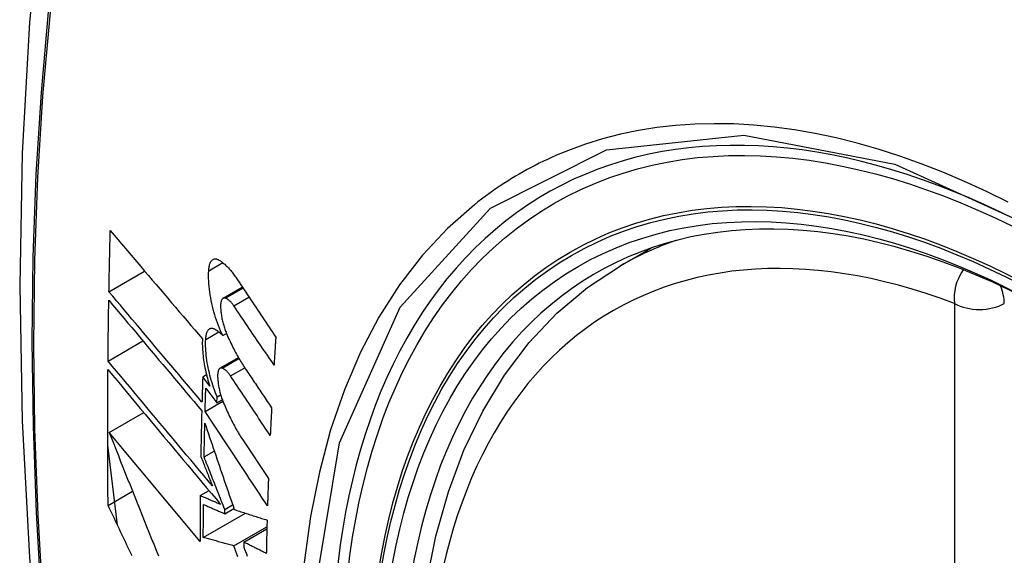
# Model space of a CAD drawing. Header units: inches. Extents: x 326.8 to 385.5, y 123.9 to 183.2.
# Tile 43 of 68: x 329.269 to 329.599, y 174.814 to 174.994. Entities that reach past the tile are written whole.
import ezdxf

# ---------------------------------------------------------------- set-up
doc = ezdxf.new("R2010")
doc.units = ezdxf.units.IN
doc.header["$MEASUREMENT"] = 0
doc.layers.add('Visible Edges(ANSI)', color=7, linetype='Continuous', lineweight=25)
doc.layers.add('Visible Tangent Edges(ANSI)', color=7, linetype='Continuous', lineweight=25)

msp = doc.modelspace()

# ---------------------------------------------------------------- linework, layer by layer
at = {"layer": 'Visible Edges(ANSI)'}
for p, q in [((329.47069, 174.91138), (329.48096, 174.91731)), ((329.29919, 174.90268), (329.31115, 174.90959)), ((329.33745, 174.90047), (329.34389, 174.90418)), ((329.33732, 174.88796), (329.33858, 174.88869)), ((329.29887, 174.87943), (329.31057, 174.88619)), ((329.33641, 174.87701), (329.34258, 174.88057)), ((329.33062, 174.87419), (329.33187, 174.87491)), ((329.33299, 174.87101), (329.33062, 174.87419)), ((329.33165, 174.87039), (329.33535, 174.86543)), ((329.33142, 174.86253), (329.33737, 174.86596)), ((329.33535, 174.86543), (329.33542, 174.86744)), ((329.33535, 174.86543), (329.33717, 174.86648)), ((329.33542, 174.86744), (329.33663, 174.86814)), ((329.29924, 174.85552), (329.31083, 174.86221)), ((329.32972, 174.81897), (329.29924, 174.85552)), ((329.34401, 174.85308), (329.35265, 174.84006)), ((329.30205, 174.82439), (329.29876, 174.85128)), ((329.33108, 174.84731), (329.33449, 174.84927)), ((329.29888, 174.83107), (329.30708, 174.8358)), ((329.3298, 174.83432), (329.33273, 174.83601)), ((329.33798, 174.82827), (329.34106, 174.83005)), ((329.33798, 174.82827), (329.338, 174.82971)), ((329.338, 174.82971), (329.34065, 174.83124)), ((329.33082, 174.82031), (329.34493, 174.82846)), ((329.34109, 174.81747), (329.35213, 174.82384)), ((329.34437, 174.81875), (329.35212, 174.82322)), ((329.34437, 174.81875), (329.34435, 174.8171))]:
    msp.add_line(p, q, dxfattribs=at)
at = {"layer": 'Visible Edges(ANSI)', "flags": 128}
for points in [[(329.3233, 175.23676), (329.31046, 175.1987), (329.2994, 175.15952), (329.2901, 175.11928), (329.28254, 175.07806), (329.2767, 175.03593), (329.27255, 174.99293), (329.27008, 174.94913), (329.26926, 174.90461), (329.27007, 174.85941), (329.2725, 174.8136), (329.27652, 174.76725), (329.28212, 174.72041), (329.28926, 174.67316), (329.29795, 174.62556), (329.30814, 174.57769), (329.31981, 174.5296)], [(329.29919, 174.90268), (329.2992, 174.90354), (329.29922, 174.90439), (329.29924, 174.90524), (329.29925, 174.90609), (329.29927, 174.90694), (329.29929, 174.90779), (329.2993, 174.90865), (329.29932, 174.9095), (329.29934, 174.91035), (329.29936, 174.9112), (329.29938, 174.91206), (329.29939, 174.91291), (329.29941, 174.91376), (329.29943, 174.91462), (329.29945, 174.91547), (329.29947, 174.91632), (329.29949, 174.91718), (329.29951, 174.91803), (329.29953, 174.91888), (329.29955, 174.91974), (329.29957, 174.92059), (329.29959, 174.92144), (329.29962, 174.9223), (329.29964, 174.92315)], [(329.29964, 174.92315), (329.3009, 174.92166), (329.30216, 174.92017), (329.30344, 174.91867), (329.30471, 174.91717), (329.30599, 174.91566), (329.30727, 174.91416), (329.30855, 174.91264), (329.30984, 174.91113), (329.31113, 174.90961), (329.31242, 174.9081), (329.31371, 174.90658), (329.315, 174.90506), (329.3163, 174.90354), (329.31759, 174.90202), (329.31889, 174.9005), (329.32018, 174.89898), (329.32148, 174.89746), (329.32277, 174.89594), (329.32407, 174.89442), (329.32536, 174.89291), (329.32665, 174.8914), (329.32794, 174.88989), (329.32923, 174.88839), (329.33051, 174.88688)], [(329.33262, 174.90972), (329.33264, 174.9101), (329.33268, 174.91046), (329.33273, 174.91081), (329.33279, 174.91114), (329.33286, 174.91146), (329.33294, 174.91175), (329.33303, 174.91203), (329.33314, 174.91229), (329.33325, 174.91253), (329.33337, 174.91274), (329.3335, 174.91294), (329.33364, 174.91311), (329.33379, 174.91326), (329.33394, 174.91339), (329.3341, 174.9135), (329.33427, 174.91358), (329.33445, 174.91364), (329.33463, 174.91367), (329.33482, 174.91369), (329.33501, 174.91368), (329.3352, 174.91365), (329.3354, 174.91359), (329.33561, 174.91352), (329.33581, 174.91342)], [(329.33581, 174.91342), (329.33605, 174.91328), (329.3363, 174.91314), (329.33654, 174.91299), (329.33679, 174.91282), (329.33703, 174.91265), (329.33728, 174.91246), (329.33752, 174.91227), (329.33777, 174.91206), (329.33802, 174.91185), (329.33826, 174.91162), (329.33851, 174.91139), (329.33876, 174.91114), (329.339, 174.91089), (329.33925, 174.91062), (329.3395, 174.91035), (329.33974, 174.91007), (329.33999, 174.90978), (329.34023, 174.90948), (329.34047, 174.90917), (329.34072, 174.90885), (329.34096, 174.90853), (329.3412, 174.90819), (329.34143, 174.90785), (329.34167, 174.9075)], [(329.43825, 174.60362), (329.43051, 174.62278), (329.42365, 174.64202), (329.4177, 174.66125), (329.4127, 174.6804), (329.40867, 174.69937), (329.40561, 174.7181), (329.40356, 174.73649), (329.40253, 174.75447), (329.40254, 174.77196), (329.40357, 174.78888), (329.40566, 174.80518), (329.40879, 174.82076), (329.41297, 174.83558), (329.4182, 174.84955), (329.42447, 174.86259), (329.43177, 174.87465), (329.44008, 174.88563), (329.44938, 174.89546), (329.4596, 174.90407), (329.47069, 174.91138)], [(329.33732, 174.88796), (329.33694, 174.88877), (329.33658, 174.8896), (329.33622, 174.89045), (329.33588, 174.89133), (329.33555, 174.89222), (329.33524, 174.89312), (329.33494, 174.89404), (329.33465, 174.89496), (329.33438, 174.8959), (329.33413, 174.89685), (329.33389, 174.8978), (329.33367, 174.89876), (329.33347, 174.89971), (329.33329, 174.90067), (329.33313, 174.90162), (329.33299, 174.90257), (329.33286, 174.90351), (329.33276, 174.90445), (329.33268, 174.90537), (329.33263, 174.90627), (329.33259, 174.90716), (329.33258, 174.90803), (329.33259, 174.90889), (329.33262, 174.90972)], [(329.34167, 174.9075), (329.34223, 174.90667), (329.34279, 174.90583), (329.34334, 174.90499), (329.3439, 174.90416), (329.34446, 174.90332), (329.34502, 174.90248), (329.34558, 174.90165), (329.34614, 174.90081), (329.3467, 174.89997), (329.34726, 174.89913), (329.34782, 174.89829), (329.34838, 174.89746), (329.34894, 174.89662), (329.3495, 174.89578), (329.35006, 174.89494), (329.35062, 174.8941), (329.35118, 174.89326), (329.35174, 174.89243), (329.35231, 174.89159), (329.35287, 174.89075), (329.35343, 174.88991), (329.35399, 174.88908), (329.35455, 174.88824), (329.35511, 174.8874)], [(329.33037, 174.86568), (329.32908, 174.86721), (329.32778, 174.86874), (329.32648, 174.87028), (329.32518, 174.87183), (329.32387, 174.87337), (329.32257, 174.87492), (329.32126, 174.87647), (329.31995, 174.87802), (329.31864, 174.87957), (329.31733, 174.88112), (329.31602, 174.88268), (329.31472, 174.88423), (329.31341, 174.88578), (329.3121, 174.88733), (329.3108, 174.88888), (329.30949, 174.89043), (329.30819, 174.89198), (329.3069, 174.89352), (329.3056, 174.89506), (329.30431, 174.89659), (329.30302, 174.89812), (329.30174, 174.89965), (329.30046, 174.90117), (329.29919, 174.90268)], [(329.29887, 174.87943), (329.29887, 174.88028), (329.29888, 174.88113), (329.29889, 174.88197), (329.2989, 174.88282), (329.29891, 174.88367), (329.29892, 174.88452), (329.29893, 174.88537), (329.29894, 174.88621), (329.29895, 174.88706), (329.29896, 174.88791), (329.29897, 174.88876), (329.29898, 174.88961), (329.29899, 174.89046), (329.299, 174.8913), (329.29902, 174.89215), (329.29903, 174.893), (329.29904, 174.89385), (329.29905, 174.8947), (329.29907, 174.89555), (329.29908, 174.8964), (329.29909, 174.89725), (329.29911, 174.8981), (329.29912, 174.89895), (329.29914, 174.8998)], [(329.29914, 174.8998), (329.30041, 174.89828), (329.30169, 174.89676), (329.30297, 174.89523), (329.30426, 174.8937), (329.30555, 174.89217), (329.30684, 174.89063), (329.30814, 174.88909), (329.30944, 174.88754), (329.31074, 174.88599), (329.31204, 174.88444), (329.31335, 174.88289), (329.31465, 174.88134), (329.31596, 174.87978), (329.31727, 174.87823), (329.31858, 174.87668), (329.31988, 174.87512), (329.32119, 174.87357), (329.3225, 174.87202), (329.3238, 174.87047), (329.32511, 174.86893), (329.32641, 174.86738), (329.32771, 174.86584), (329.329, 174.86431), (329.3303, 174.86277)], [(329.33823, 174.90052), (329.33811, 174.90055), (329.338, 174.90057), (329.33789, 174.90058), (329.33778, 174.90058), (329.33767, 174.90056), (329.33757, 174.90053), (329.33747, 174.90048), (329.33738, 174.90042), (329.33729, 174.90035), (329.3372, 174.90026), (329.33712, 174.90016), (329.33705, 174.90005), (329.33698, 174.89993), (329.33691, 174.89979), (329.33685, 174.89964), (329.3368, 174.89948), (329.33675, 174.89931), (329.33671, 174.89912), (329.33668, 174.89893), (329.33665, 174.89873), (329.33663, 174.89851), (329.33661, 174.89829), (329.33661, 174.89807), (329.33661, 174.89783)], [(329.34105, 174.89792), (329.34094, 174.89809), (329.34082, 174.89825), (329.3407, 174.89841), (329.34059, 174.89856), (329.34047, 174.89871), (329.34035, 174.89885), (329.34023, 174.89899), (329.34012, 174.89912), (329.34, 174.89925), (329.33988, 174.89938), (329.33976, 174.89949), (329.33964, 174.89961), (329.33952, 174.89971), (329.3394, 174.89982), (329.33928, 174.89991), (329.33916, 174.9), (329.33904, 174.90009), (329.33893, 174.90017), (329.33881, 174.90024), (329.33869, 174.90031), (329.33857, 174.90037), (329.33846, 174.90042), (329.33834, 174.90047), (329.33823, 174.90052)], [(329.33661, 174.89783), (329.33661, 174.89747), (329.33663, 174.8971), (329.33665, 174.89673), (329.33668, 174.89636), (329.33672, 174.89598), (329.33676, 174.89559), (329.33681, 174.8952), (329.33687, 174.89481), (329.33693, 174.89442), (329.337, 174.89403), (329.33708, 174.89363), (329.33716, 174.89324), (329.33725, 174.89285), (329.33734, 174.89246), (329.33744, 174.89206), (329.33755, 174.89168), (329.33766, 174.89129), (329.33778, 174.89091), (329.3379, 174.89053), (329.33803, 174.89016), (329.33816, 174.88979), (329.33829, 174.88942), (329.33843, 174.88906), (329.33858, 174.88871)], [(329.35453, 174.87809), (329.35397, 174.87891), (329.3534, 174.87974), (329.35284, 174.88056), (329.35228, 174.88139), (329.35172, 174.88222), (329.35115, 174.88304), (329.35059, 174.88387), (329.35003, 174.8847), (329.34947, 174.88552), (329.3489, 174.88635), (329.34834, 174.88718), (329.34778, 174.88801), (329.34722, 174.88883), (329.34666, 174.88966), (329.34609, 174.89049), (329.34553, 174.89131), (329.34497, 174.89214), (329.34441, 174.89297), (329.34385, 174.89379), (329.34329, 174.89462), (329.34273, 174.89545), (329.34217, 174.89627), (329.34161, 174.8971), (329.34105, 174.89792)], [(329.33162, 174.88669), (329.33164, 174.88706), (329.33167, 174.88741), (329.33172, 174.88775), (329.33177, 174.88807), (329.33184, 174.88838), (329.33192, 174.88866), (329.332, 174.88893), (329.3321, 174.88918), (329.33221, 174.8894), (329.33233, 174.88961), (329.33245, 174.88979), (329.33259, 174.88995), (329.33273, 174.89009), (329.33288, 174.89021), (329.33304, 174.8903), (329.3332, 174.89037), (329.33337, 174.89042), (329.33355, 174.89044), (329.33373, 174.89044), (329.33392, 174.89042), (329.3341, 174.89038), (329.3343, 174.89031), (329.33449, 174.89022), (329.33469, 174.89011)], [(329.33469, 174.89011), (329.3348, 174.89005), (329.33491, 174.88998), (329.33502, 174.88991), (329.33512, 174.88984), (329.33523, 174.88976), (329.33534, 174.88969), (329.33545, 174.88961), (329.33556, 174.88953), (329.33567, 174.88944), (329.33578, 174.88936), (329.33589, 174.88927), (329.336, 174.88918), (329.33611, 174.88909), (329.33622, 174.889), (329.33633, 174.8889), (329.33644, 174.88881), (329.33655, 174.88871), (329.33666, 174.88861), (329.33677, 174.8885), (329.33688, 174.8884), (329.33699, 174.88829), (329.3371, 174.88818), (329.33721, 174.88807), (329.33732, 174.88796)], [(329.33858, 174.88871), (329.33882, 174.88814), (329.33906, 174.88758), (329.33931, 174.88702), (329.33956, 174.88647), (329.33981, 174.88593), (329.34007, 174.88539), (329.34033, 174.88485), (329.34059, 174.88432), (329.34085, 174.8838), (329.34111, 174.88328), (329.34138, 174.88277), (329.34164, 174.88227), (329.34191, 174.88177), (329.34219, 174.88127), (329.34246, 174.88079), (329.34273, 174.88031), (329.34301, 174.87984), (329.34329, 174.87937), (329.34357, 174.87891), (329.34385, 174.87846), (329.34414, 174.87801), (329.34442, 174.87757), (329.34471, 174.87714), (329.34499, 174.87672)], [(329.33051, 174.88688), (329.33049, 174.8863), (329.33048, 174.8857), (329.33048, 174.88508), (329.33049, 174.88446), (329.33052, 174.88382), (329.33055, 174.88318), (329.3306, 174.88253), (329.33066, 174.88187), (329.33073, 174.88121), (329.33081, 174.88054), (329.3309, 174.87986), (329.331, 174.87919), (329.33112, 174.8785), (329.33124, 174.87782), (329.33137, 174.87713), (329.33152, 174.87644), (329.33167, 174.87575), (329.33183, 174.87506), (329.33201, 174.87438), (329.33219, 174.8737), (329.33238, 174.87302), (329.33257, 174.87234), (329.33278, 174.87167), (329.33299, 174.87101)], [(329.33542, 174.86744), (329.33511, 174.8682), (329.33481, 174.86897), (329.33453, 174.86975), (329.33425, 174.87054), (329.33398, 174.87134), (329.33373, 174.87216), (329.33349, 174.87298), (329.33326, 174.8738), (329.33304, 174.87464), (329.33284, 174.87547), (329.33265, 174.87631), (329.33247, 174.87715), (329.33231, 174.87799), (329.33216, 174.87882), (329.33203, 174.87966), (329.33192, 174.88048), (329.33182, 174.8813), (329.33174, 174.88211), (329.33168, 174.88291), (329.33163, 174.88369), (329.3316, 174.88447), (329.33159, 174.88522), (329.33159, 174.88596), (329.33162, 174.88669)], [(329.35511, 174.8874), (329.35509, 174.88702), (329.35506, 174.88663), (329.35504, 174.88624), (329.35501, 174.88585), (329.35499, 174.88546), (329.35496, 174.88507), (329.35494, 174.88468), (329.35491, 174.8843), (329.35489, 174.88391), (329.35486, 174.88352), (329.35484, 174.88313), (329.35481, 174.88274), (329.35479, 174.88236), (329.35477, 174.88197), (329.35474, 174.88158), (329.35472, 174.88119), (329.35469, 174.8808), (329.35467, 174.88041), (329.35465, 174.88003), (329.35462, 174.87964), (329.3546, 174.87925), (329.35457, 174.87886), (329.35455, 174.87847), (329.35453, 174.87809)], [(329.33386, 174.83758), (329.33242, 174.83931), (329.33096, 174.84105), (329.32951, 174.84279), (329.32805, 174.84453), (329.32658, 174.84628), (329.32511, 174.84804), (329.32365, 174.84979), (329.32217, 174.85155), (329.3207, 174.85331), (329.31923, 174.85508), (329.31776, 174.85684), (329.31628, 174.8586), (329.31481, 174.86036), (329.31334, 174.86212), (329.31187, 174.86387), (329.31041, 174.86562), (329.30895, 174.86737), (329.30749, 174.86911), (329.30604, 174.87085), (329.30459, 174.87258), (329.30315, 174.87431), (329.30172, 174.87602), (329.30029, 174.87773), (329.29887, 174.87943)], [(329.29888, 174.83107), (329.29887, 174.83295), (329.29885, 174.83484), (329.29883, 174.83673), (329.29882, 174.83861), (329.29881, 174.8405), (329.2988, 174.84239), (329.29879, 174.84428), (329.29878, 174.84618), (329.29877, 174.84807), (329.29877, 174.84996), (329.29876, 174.85186), (329.29876, 174.85375), (329.29876, 174.85565), (329.29876, 174.85755), (329.29876, 174.85944), (329.29876, 174.86134), (329.29877, 174.86324), (329.29877, 174.86514), (329.29878, 174.86704), (329.29879, 174.86894), (329.2988, 174.87085), (329.29881, 174.87275), (329.29883, 174.87466), (329.29884, 174.87656)], [(329.29884, 174.87656), (329.30037, 174.87473), (329.3019, 174.8729), (329.30345, 174.87105), (329.305, 174.86919), (329.30656, 174.86732), (329.30813, 174.86545), (329.3097, 174.86356), (329.31128, 174.86167), (329.31286, 174.85978), (329.31445, 174.85788), (329.31604, 174.85598), (329.31763, 174.85407), (329.31922, 174.85217), (329.32082, 174.85026), (329.32241, 174.84835), (329.324, 174.84645), (329.3256, 174.84454), (329.32718, 174.84264), (329.32877, 174.84074), (329.33035, 174.83885), (329.33193, 174.83696), (329.33351, 174.83508), (329.33507, 174.83321), (329.33663, 174.83134)], [(329.33716, 174.87705), (329.33705, 174.87708), (329.33694, 174.87711), (329.33683, 174.87712), (329.33673, 174.87711), (329.33663, 174.8771), (329.33653, 174.87707), (329.33643, 174.87702), (329.33634, 174.87697), (329.33625, 174.87689), (329.33617, 174.87681), (329.33609, 174.87671), (329.33602, 174.8766), (329.33595, 174.87648), (329.33589, 174.87635), (329.33583, 174.8762), (329.33578, 174.87604), (329.33574, 174.87587), (329.3357, 174.87569), (329.33567, 174.8755), (329.33564, 174.87529), (329.33563, 174.87508), (329.33561, 174.87487), (329.33561, 174.87464), (329.33561, 174.87441)], [(329.33994, 174.87442), (329.33983, 174.87459), (329.33971, 174.87475), (329.3396, 174.87491), (329.33948, 174.87507), (329.33937, 174.87522), (329.33925, 174.87536), (329.33913, 174.8755), (329.33902, 174.87563), (329.3389, 174.87576), (329.33878, 174.87589), (329.33867, 174.87601), (329.33855, 174.87612), (329.33843, 174.87623), (329.33831, 174.87633), (329.3382, 174.87643), (329.33808, 174.87652), (329.33796, 174.87661), (329.33785, 174.87669), (329.33773, 174.87676), (329.33762, 174.87683), (329.3375, 174.87689), (329.33739, 174.87695), (329.33728, 174.877), (329.33716, 174.87705)], [(329.34499, 174.87672), (329.34536, 174.87618), (329.34572, 174.87564), (329.34608, 174.8751), (329.34645, 174.87456), (329.34681, 174.87402), (329.34717, 174.87347), (329.34754, 174.87293), (329.3479, 174.87239), (329.34826, 174.87185), (329.34863, 174.87131), (329.34899, 174.87077), (329.34935, 174.87023), (329.34972, 174.86969), (329.35008, 174.86915), (329.35044, 174.86861), (329.35081, 174.86807), (329.35117, 174.86753), (329.35154, 174.86699), (329.3519, 174.86645), (329.35226, 174.86591), (329.35263, 174.86536), (329.35299, 174.86482), (329.35335, 174.86428), (329.35372, 174.86374)], [(329.33062, 174.87419), (329.33061, 174.87383), (329.3306, 174.87348), (329.33059, 174.87312), (329.33058, 174.87277), (329.33057, 174.87241), (329.33056, 174.87206), (329.33054, 174.8717), (329.33053, 174.87135), (329.33052, 174.87099), (329.33051, 174.87064), (329.3305, 174.87029), (329.33049, 174.86993), (329.33048, 174.86958), (329.33047, 174.86922), (329.33046, 174.86887), (329.33045, 174.86851), (329.33044, 174.86816), (329.33043, 174.8678), (329.33042, 174.86745), (329.33041, 174.86709), (329.3304, 174.86674), (329.33039, 174.86638), (329.33038, 174.86603), (329.33037, 174.86568)], [(329.33561, 174.87441), (329.33562, 174.87405), (329.33564, 174.87368), (329.33567, 174.87331), (329.3357, 174.87294), (329.33574, 174.87256), (329.33578, 174.87217), (329.33584, 174.87179), (329.3359, 174.8714), (329.33596, 174.87101), (329.33603, 174.87062), (329.33611, 174.87022), (329.3362, 174.86983), (329.33629, 174.86944), (329.33639, 174.86905), (329.33649, 174.86865), (329.3366, 174.86827), (329.33671, 174.86788), (329.33683, 174.8675), (329.33695, 174.86712), (329.33708, 174.86675), (329.33721, 174.86638), (329.33734, 174.86601), (329.33748, 174.86565), (329.33763, 174.8653)], [(329.35326, 174.8545), (329.3527, 174.85533), (329.35215, 174.85616), (329.35159, 174.85699), (329.35104, 174.85782), (329.35048, 174.85865), (329.34993, 174.85948), (329.34937, 174.86031), (329.34882, 174.86114), (329.34826, 174.86197), (329.34771, 174.8628), (329.34715, 174.86363), (329.3466, 174.86446), (329.34604, 174.86529), (329.34548, 174.86613), (329.34493, 174.86696), (329.34437, 174.86779), (329.34382, 174.86862), (329.34326, 174.86945), (329.34271, 174.87028), (329.34216, 174.87111), (329.3416, 174.87194), (329.34105, 174.87277), (329.3405, 174.87359), (329.33994, 174.87442)], [(329.33142, 174.86253), (329.33143, 174.86285), (329.33144, 174.86318), (329.33145, 174.86351), (329.33146, 174.86384), (329.33147, 174.86416), (329.33148, 174.86449), (329.33149, 174.86482), (329.33149, 174.86515), (329.3315, 174.86547), (329.33151, 174.8658), (329.33152, 174.86613), (329.33153, 174.86646), (329.33154, 174.86679), (329.33155, 174.86711), (329.33156, 174.86744), (329.33157, 174.86777), (329.33158, 174.8681), (329.33159, 174.86843), (329.3316, 174.86875), (329.33161, 174.86908), (329.33162, 174.86941), (329.33163, 174.86974), (329.33164, 174.87007), (329.33165, 174.87039)], [(329.33763, 174.8653), (329.33787, 174.86473), (329.33811, 174.86416), (329.33836, 174.86359), (329.33861, 174.86303), (329.33886, 174.86247), (329.33912, 174.86193), (329.33937, 174.86138), (329.33963, 174.86084), (329.33989, 174.86031), (329.34015, 174.85979), (329.34042, 174.85926), (329.34068, 174.85875), (329.34095, 174.85824), (329.34122, 174.85774), (329.34149, 174.85724), (329.34177, 174.85675), (329.34204, 174.85627), (329.34232, 174.8558), (329.3426, 174.85533), (329.34288, 174.85486), (329.34316, 174.85441), (329.34344, 174.85396), (329.34372, 174.85352), (329.34401, 174.85308)], [(329.3303, 174.86277), (329.33028, 174.86214), (329.33026, 174.8615), (329.33025, 174.86086), (329.33023, 174.86022), (329.33022, 174.85959), (329.3302, 174.85895), (329.33019, 174.85831), (329.33017, 174.85768), (329.33016, 174.85704), (329.33014, 174.8564), (329.33013, 174.85577), (329.33012, 174.85513), (329.3301, 174.85449), (329.33009, 174.85386), (329.33008, 174.85322), (329.33006, 174.85258), (329.33005, 174.85195), (329.33004, 174.85131), (329.33003, 174.85067), (329.33001, 174.85004), (329.33, 174.8494), (329.32999, 174.84877), (329.32998, 174.84813), (329.32997, 174.84749)], [(329.35233, 174.8309), (329.35147, 174.83221), (329.3506, 174.83353), (329.34973, 174.83484), (329.34885, 174.83616), (329.34798, 174.83748), (329.34711, 174.8388), (329.34624, 174.84012), (329.34537, 174.84144), (329.34449, 174.84276), (329.34362, 174.84408), (329.34275, 174.8454), (329.34187, 174.84672), (329.341, 174.84804), (329.34013, 174.84936), (329.33926, 174.85068), (329.33838, 174.852), (329.33751, 174.85332), (329.33664, 174.85464), (329.33577, 174.85595), (329.3349, 174.85727), (329.33403, 174.85859), (329.33316, 174.8599), (329.33229, 174.86121), (329.33142, 174.86253)], [(329.35372, 174.86374), (329.3537, 174.86336), (329.35368, 174.86297), (329.35366, 174.86259), (329.35364, 174.8622), (329.35362, 174.86182), (329.3536, 174.86143), (329.35358, 174.86104), (329.35356, 174.86066), (329.35354, 174.86027), (329.35352, 174.85989), (329.3535, 174.8595), (329.35348, 174.85912), (329.35346, 174.85873), (329.35344, 174.85835), (329.35342, 174.85796), (329.35341, 174.85758), (329.35339, 174.85719), (329.35337, 174.85681), (329.35335, 174.85642), (329.35333, 174.85604), (329.35331, 174.85565), (329.35329, 174.85527), (329.35328, 174.85488), (329.35326, 174.8545)], [(329.33108, 174.84731), (329.33109, 174.84778), (329.3311, 174.84825), (329.33111, 174.84872), (329.33112, 174.84918), (329.33113, 174.84965), (329.33114, 174.85012), (329.33115, 174.85059), (329.33116, 174.85106), (329.33117, 174.85153), (329.33117, 174.852), (329.33118, 174.85247), (329.33119, 174.85294), (329.3312, 174.85341), (329.33121, 174.85388), (329.33122, 174.85434), (329.33124, 174.85481), (329.33125, 174.85528), (329.33126, 174.85575), (329.33127, 174.85622), (329.33128, 174.85669), (329.33129, 174.85716), (329.3313, 174.85763), (329.33131, 174.8581), (329.33132, 174.85857)], [(329.33132, 174.85857), (329.33172, 174.85739), (329.33212, 174.85621), (329.33253, 174.85503), (329.33293, 174.85384), (329.33334, 174.85265), (329.33374, 174.85145), (329.33415, 174.85026), (329.33456, 174.84906), (329.33497, 174.84785), (329.33538, 174.84665), (329.33579, 174.84544), (329.33621, 174.84423), (329.33662, 174.84302), (329.33703, 174.84181), (329.33745, 174.84059), (329.33786, 174.83938), (329.33828, 174.83817), (329.33869, 174.83695), (329.33911, 174.83574), (329.33952, 174.83453), (329.33994, 174.83331), (329.34035, 174.8321), (329.34077, 174.83089), (329.34118, 174.82968)], [(329.29924, 174.85552), (329.30001, 174.85358), (329.30078, 174.85164), (329.30155, 174.84969), (329.30233, 174.84773), (329.3031, 174.84577), (329.30389, 174.84381), (329.30467, 174.84184), (329.30545, 174.83987), (329.30624, 174.83789), (329.30703, 174.83592), (329.30782, 174.83394), (329.30861, 174.83196), (329.3094, 174.82997), (329.3102, 174.82799), (329.31099, 174.82601), (329.31179, 174.82402), (329.31258, 174.82204), (329.31338, 174.82006), (329.31418, 174.81808), (329.31498, 174.8161), (329.31577, 174.81412)], [(329.32997, 174.84749), (329.33013, 174.84708), (329.33029, 174.84667), (329.33045, 174.84626), (329.33062, 174.84585), (329.33078, 174.84544), (329.33094, 174.84502), (329.3311, 174.84461), (329.33126, 174.8442), (329.33143, 174.84378), (329.33159, 174.84337), (329.33175, 174.84296), (329.33191, 174.84255), (329.33208, 174.84213), (329.33224, 174.84172), (329.3324, 174.84131), (329.33256, 174.84089), (329.33272, 174.84048), (329.33289, 174.84007), (329.33305, 174.83965), (329.33321, 174.83924), (329.33338, 174.83882), (329.33354, 174.83841), (329.3337, 174.838), (329.33386, 174.83758)], [(329.338, 174.82971), (329.33771, 174.83045), (329.33742, 174.83118), (329.33713, 174.83192), (329.33684, 174.83265), (329.33655, 174.83339), (329.33626, 174.83413), (329.33597, 174.83486), (329.33568, 174.8356), (329.33539, 174.83633), (329.3351, 174.83707), (329.33481, 174.8378), (329.33453, 174.83854), (329.33424, 174.83927), (329.33395, 174.84001), (329.33366, 174.84074), (329.33337, 174.84147), (329.33309, 174.84221), (329.3328, 174.84294), (329.33251, 174.84367), (329.33223, 174.8444), (329.33194, 174.84513), (329.33165, 174.84586), (329.33137, 174.84658), (329.33108, 174.84731)], [(329.35265, 174.84006), (329.35263, 174.83968), (329.35262, 174.83929), (329.3526, 174.83891), (329.35259, 174.83853), (329.35258, 174.83815), (329.35256, 174.83776), (329.35255, 174.83738), (329.35254, 174.837), (329.35252, 174.83662), (329.35251, 174.83624), (329.3525, 174.83585), (329.35248, 174.83547), (329.35247, 174.83509), (329.35246, 174.83471), (329.35244, 174.83433), (329.35243, 174.83395), (329.35242, 174.83357), (329.35241, 174.83318), (329.35239, 174.8328), (329.35238, 174.83242), (329.35237, 174.83204), (329.35236, 174.83166), (329.35235, 174.83128), (329.35233, 174.8309)], [(329.3298, 174.83432), (329.32979, 174.83368), (329.32978, 174.83303), (329.32978, 174.83239), (329.32977, 174.83175), (329.32977, 174.83111), (329.32976, 174.83047), (329.32976, 174.82983), (329.32976, 174.82919), (329.32975, 174.82855), (329.32975, 174.82791), (329.32975, 174.82727), (329.32974, 174.82663), (329.32974, 174.82599), (329.32974, 174.82535), (329.32973, 174.82471), (329.32973, 174.82407), (329.32973, 174.82344), (329.32973, 174.8228), (329.32973, 174.82216), (329.32973, 174.82152), (329.32973, 174.82088), (329.32972, 174.82024), (329.32972, 174.8196), (329.32972, 174.81897)], [(329.33663, 174.83134), (329.33635, 174.83147), (329.33606, 174.83159), (329.33578, 174.83172), (329.33549, 174.83184), (329.3352, 174.83196), (329.33492, 174.83209), (329.33463, 174.83221), (329.33435, 174.83233), (329.33406, 174.83246), (329.33378, 174.83258), (329.33349, 174.83271), (329.33321, 174.83283), (329.33292, 174.83295), (329.33264, 174.83308), (329.33235, 174.8332), (329.33207, 174.83333), (329.33178, 174.83345), (329.3315, 174.83357), (329.33121, 174.8337), (329.33093, 174.83382), (329.33065, 174.83395), (329.33036, 174.83407), (329.33008, 174.83419), (329.3298, 174.83432)], [(329.30691, 174.81416), (329.30649, 174.81505), (329.30606, 174.81594), (329.30564, 174.81683), (329.30521, 174.81772), (329.30479, 174.81861), (329.30437, 174.8195), (329.30394, 174.82039), (329.30352, 174.82128), (329.3031, 174.82217), (329.30268, 174.82307), (329.30225, 174.82396), (329.30183, 174.82485), (329.30141, 174.82574), (329.30099, 174.82662), (329.30057, 174.82751), (329.30015, 174.8284), (329.29972, 174.82929), (329.2993, 174.83018), (329.29888, 174.83107)], [(329.33082, 174.82031), (329.33082, 174.82077), (329.33082, 174.82123), (329.33082, 174.82169), (329.33082, 174.82215), (329.33082, 174.82261), (329.33082, 174.82307), (329.33083, 174.82353), (329.33083, 174.82399), (329.33083, 174.82445), (329.33083, 174.82491), (329.33083, 174.82537), (329.33084, 174.82583), (329.33084, 174.82629), (329.33084, 174.82676), (329.33084, 174.82722), (329.33085, 174.82768), (329.33085, 174.82814), (329.33085, 174.8286), (329.33086, 174.82906), (329.33086, 174.82952), (329.33086, 174.82998), (329.33087, 174.83044), (329.33087, 174.83091), (329.33087, 174.83137)], [(329.33087, 174.83137), (329.33117, 174.83124), (329.33146, 174.83111), (329.33176, 174.83098), (329.33205, 174.83085), (329.33235, 174.83072), (329.33264, 174.83059), (329.33294, 174.83046), (329.33323, 174.83034), (329.33353, 174.83021), (329.33383, 174.83008), (329.33412, 174.82995), (329.33442, 174.82982), (329.33471, 174.82969), (329.33501, 174.82956), (329.33531, 174.82943), (329.3356, 174.8293), (329.3359, 174.82917), (329.3362, 174.82905), (329.33649, 174.82892), (329.33679, 174.82879), (329.33709, 174.82866), (329.33738, 174.82853), (329.33768, 174.8284), (329.33798, 174.82827)], [(329.34118, 174.82968), (329.34163, 174.82954), (329.34209, 174.82939), (329.34254, 174.82924), (329.343, 174.82909), (329.34345, 174.82894), (329.34391, 174.82879), (329.34437, 174.82864), (329.34482, 174.82849), (329.34528, 174.82834), (329.34574, 174.82819), (329.3462, 174.82805), (329.34666, 174.8279), (329.34712, 174.82775), (329.34758, 174.8276), (329.34804, 174.82745), (329.3485, 174.8273), (329.34896, 174.82715), (329.34942, 174.82701), (329.34988, 174.82686), (329.35035, 174.82671), (329.35081, 174.82656), (329.35127, 174.82642), (329.35173, 174.82627), (329.3522, 174.82612)], [(329.3522, 174.82612), (329.35218, 174.82566), (329.35217, 174.82519), (329.35216, 174.82472), (329.35215, 174.82426), (329.35213, 174.82379), (329.35212, 174.82332), (329.35211, 174.82286), (329.3521, 174.82239), (329.35209, 174.82193), (329.35208, 174.82146), (329.35207, 174.821), (329.35205, 174.82053), (329.35204, 174.82006), (329.35203, 174.8196), (329.35202, 174.81913), (329.35201, 174.81867), (329.352, 174.8182), (329.35199, 174.81774), (329.35198, 174.81727), (329.35197, 174.81681), (329.35197, 174.81635), (329.35196, 174.81588), (329.35195, 174.81542), (329.35194, 174.81495)], [(329.34109, 174.81747), (329.34066, 174.81759), (329.34023, 174.8177), (329.3398, 174.81782), (329.33937, 174.81794), (329.33894, 174.81806), (329.33851, 174.81818), (329.33808, 174.8183), (329.33765, 174.81841), (329.33722, 174.81853), (329.33679, 174.81865), (329.33636, 174.81877), (329.33594, 174.81889), (329.33551, 174.81901), (329.33508, 174.81913), (329.33465, 174.81924), (329.33422, 174.81936), (329.33379, 174.81948), (329.33337, 174.8196), (329.33294, 174.81972), (329.33252, 174.81984), (329.33209, 174.81996), (329.33167, 174.82008), (329.33124, 174.82019), (329.33082, 174.82031)], [(329.3424, 174.81381), (329.34196, 174.81503), (329.34153, 174.81625), (329.34109, 174.81747)], [(329.34435, 174.8171), (329.34466, 174.81635), (329.34496, 174.8156), (329.34527, 174.81484), (329.34557, 174.81409)], [(329.35194, 174.81495), (329.35162, 174.81511), (329.35131, 174.81527), (329.35099, 174.81543), (329.35067, 174.81558), (329.35036, 174.81574), (329.35004, 174.8159), (329.34972, 174.81606), (329.34941, 174.81622), (329.34909, 174.81637), (329.34878, 174.81653), (329.34846, 174.81669), (329.34814, 174.81685), (329.34783, 174.81701), (329.34751, 174.81717), (329.3472, 174.81732), (329.34688, 174.81748), (329.34657, 174.81764), (329.34625, 174.8178), (329.34594, 174.81796), (329.34563, 174.81812), (329.34531, 174.81827), (329.345, 174.81843), (329.34468, 174.81859), (329.34437, 174.81875)]]:
    msp.add_lwpolyline(points, dxfattribs=at)
at = {"layer": 'Visible Edges(ANSI)'}
for centre, major_axis, start_param, end_param in [((329.72462, 174.13403), (-0.64961, 1.12515), 5.161526, 5.834048), ((329.61987, 174.6361), (0.15748, -0.27276), 2.363977, 7.060801)]:
    msp.add_ellipse(centre, major_axis=major_axis, ratio=0.57735, start_param=start_param, end_param=end_param, dxfattribs=at)
msp.add_ellipse((329.61639, 174.63409), major_axis=(-0.15994, 0.27703), ratio=0.57735, dxfattribs=at)
at = {"layer": 'Visible Tangent Edges(ANSI)'}
for p, q in [((329.33262, 174.90972), (329.33732, 174.91243)), ((329.33823, 174.90052), (329.34408, 174.9039)), ((329.34105, 174.89792), (329.34612, 174.90084)), ((329.58264, 174.89873), (329.58264, 174.41406)), ((329.33162, 174.88669), (329.33597, 174.8892)), ((329.33716, 174.87705), (329.34275, 174.88027)), ((329.33994, 174.87442), (329.34469, 174.87716))]:
    msp.add_line(p, q, dxfattribs=at)
at = {"layer": 'Visible Tangent Edges(ANSI)', "flags": 128}
for points in [[(329.32243, 175.19302), (329.31467, 175.17057), (329.30755, 175.14747), (329.30108, 175.12373), (329.29527, 175.09938), (329.29013, 175.07444), (329.28568, 175.04895), (329.28191, 175.02293), (329.27882, 174.99642), (329.27643, 174.96945), (329.27472, 174.94206), (329.27371, 174.91428), (329.27338, 174.88611), (329.27374, 174.85756), (329.27478, 174.82862), (329.27651, 174.79933), (329.27893, 174.76972), (329.28202, 174.73981), (329.28579, 174.70965), (329.29023, 174.67924), (329.29534, 174.64859), (329.30113, 174.61773), (329.30757, 174.5867)], [(329.30833, 174.58632), (329.30187, 174.61729), (329.29607, 174.64808), (329.29093, 174.67867), (329.28647, 174.70903), (329.28269, 174.73914), (329.27958, 174.76899), (329.27716, 174.79855), (329.27542, 174.82778), (329.27437, 174.85665), (329.27401, 174.88513), (329.27434, 174.91323), (329.27536, 174.94093), (329.27707, 174.96823), (329.27948, 174.99511), (329.28258, 175.02152), (329.28636, 175.04743), (329.29084, 175.07281), (329.29599, 175.09762), (329.30181, 175.12185), (329.3083, 175.14546), (329.31544, 175.16843), (329.32322, 175.19074)], [(329.60064, 174.93272), (329.59333, 174.93631), (329.58602, 174.93966), (329.57874, 174.94275), (329.57148, 174.94558), (329.56427, 174.94814), (329.5571, 174.95044), (329.54999, 174.95247), (329.54294, 174.95422), (329.53597, 174.9557), (329.52905, 174.9569), (329.5222, 174.95783), (329.51541, 174.95849), (329.50871, 174.95888), (329.50209, 174.95899), (329.49557, 174.95882), (329.48916, 174.95838), (329.48286, 174.95767), (329.47668, 174.95668), (329.47062, 174.95542), (329.46469, 174.95389), (329.45889, 174.95209), (329.45321, 174.95003)], [(329.407, 174.59688), (329.38286, 174.66596), (329.36942, 174.73355), (329.36727, 174.79662), (329.37652, 174.85204), (329.39681, 174.8975), (329.42707, 174.9307), (329.46601, 174.95017), (329.51198, 174.95515), (329.56265, 174.94537), (329.61577, 174.92132)], [(329.45321, 174.95003), (329.45179, 174.94946), (329.45038, 174.94888), (329.44897, 174.94828), (329.44758, 174.94766), (329.44619, 174.94703), (329.44481, 174.94637), (329.44345, 174.94571), (329.44209, 174.94502), (329.44074, 174.94432), (329.4394, 174.9436), (329.43807, 174.94287), (329.43675, 174.94212), (329.43544, 174.94135), (329.43414, 174.94057), (329.43285, 174.93976), (329.43157, 174.93895), (329.4303, 174.93812), (329.42904, 174.93727), (329.42779, 174.9364), (329.42655, 174.93552), (329.42532, 174.93462), (329.4241, 174.93371), (329.42289, 174.93278), (329.42169, 174.93183)], [(329.42169, 174.93183), (329.41266, 174.92385), (329.4043, 174.91488), (329.39664, 174.90496), (329.3897, 174.89411), (329.38352, 174.88237), (329.37811, 174.86977), (329.37351, 174.85636), (329.36973, 174.84221), (329.36678, 174.82737), (329.36466, 174.81188), (329.36339, 174.79577), (329.36297, 174.77909), (329.36339, 174.76187), (329.36468, 174.74423), (329.36681, 174.72622), (329.36978, 174.70792), (329.37356, 174.68937), (329.37816, 174.67064), (329.38355, 174.65178), (329.38973, 174.63285), (329.39667, 174.61393)]]:
    msp.add_lwpolyline(points, dxfattribs=at)
at = {"layer": 'Visible Tangent Edges(ANSI)'}
for centre, major_axis, ratio, start_param, end_param in [((329.61888, 174.63553), (-0.17318, 0.29996), 0.57735, 5.05527, 10.652693), ((329.61883, 174.6355), (-0.15059, 0.26083), 0.57735, 5.66855, 8.468616), ((329.62718, 174.64032), (-0.1565, 0.27106), 0.57735, 6.171189, 6.283185), ((329.59099, 174.90355), (-0.00418, -0.01105), 0.667065, 4.356432, 5.396522), ((329.59099, 174.90355), (0.00591, -0.01023), 0.57735, 0.785398, 1.348991), ((329.59099, 174.90355), (-0.01181, 0), 0.57735, 0.785398, 2.356194)]:
    msp.add_ellipse(centre, major_axis=major_axis, ratio=ratio, start_param=start_param, end_param=end_param, dxfattribs=at)
for centre, major_axis in [((329.61947, 174.63587), (0.17111, -0.29637)), ((329.6165, 174.63415), (-0.1627, 0.2818)), ((329.61639, 174.63409), (0.1621, -0.28076))]:
    msp.add_ellipse(centre, major_axis=major_axis, ratio=0.57735, dxfattribs=at)

doc.saveas('drawing.dxf')
